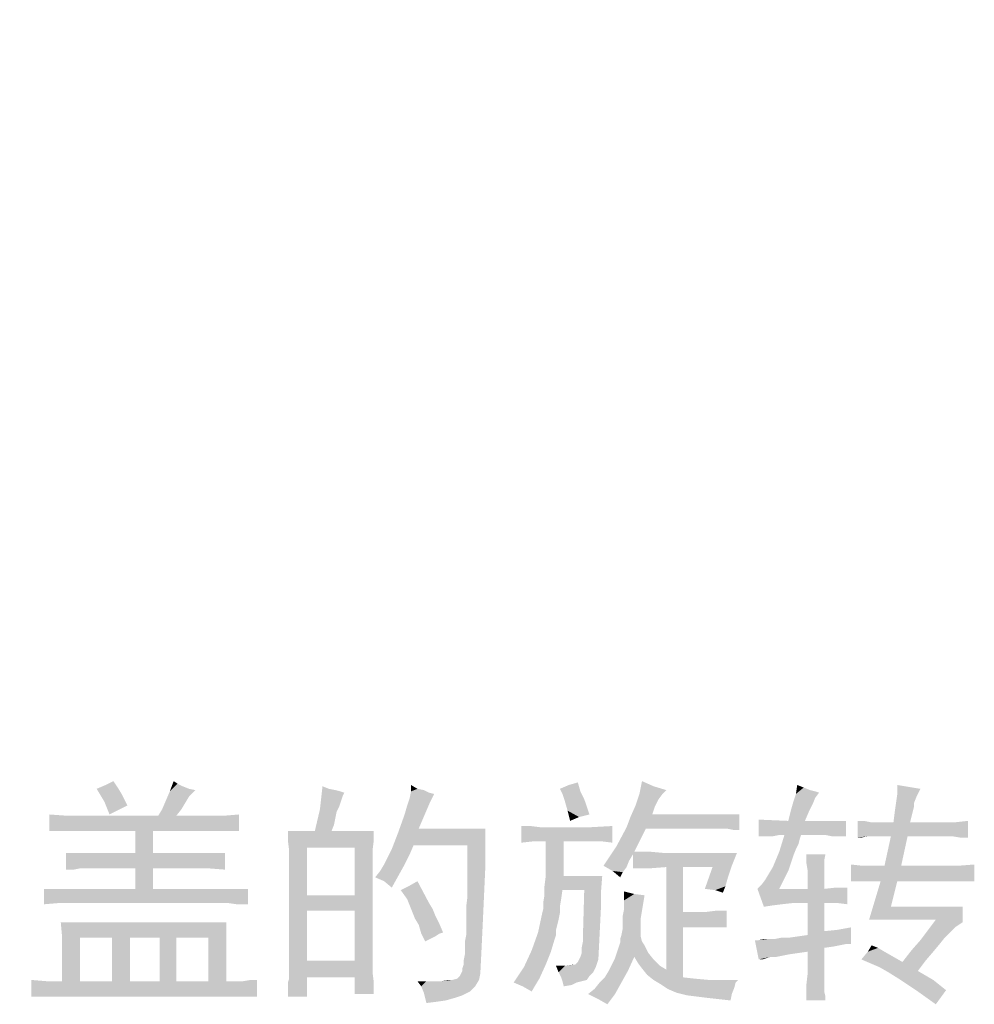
# Model space of a CAD drawing. Header units: millimetres. Extents: x 0 to 594, y 1 to 420.
# Tile 205 of 214: x 536 to 554, y 217 to 234. Entities that reach past the tile are written whole.
import ezdxf

# ---------------------------------------------------------------- set-up
doc = ezdxf.new("R2010")
doc.units = ezdxf.units.MM
doc.header["$LTSCALE"] = 32.67
doc.linetypes.add('DOT', pattern=[0.2, 0.1, -0.1])
for name, color, linetype in [('61765N-2-A-2_DXF_HATCHING', 7, 'CONTINUOUS'), ('61765N-2-A-2_DXF_TEXT', 7, 'CONTINUOUS'), ('DETAIL', 7, 'CONTINUOUS')]:
    doc.layers.add(name, color=color, linetype=linetype)

msp = doc.modelspace()

# ---------------------------------------------------------------- hatches: boundary and pattern name
at = {"layer": '61765N-2-A-2_DXF_HATCHING', "linetype": 'Continuous'}
h = msp.add_hatch(dxfattribs=at)
h.set_pattern_fill('XSEC0001', color=2, scale=2.5, angle=45, style=0, pattern_type=0)
h.set_pattern_definition([(45, (0, 0), (-1.767767, 1.767767), [])])
edge = h.paths.add_edge_path()
edge.add_line((478.7704, 289.7687), (478.7704, 228.2811))
edge.add_arc((480.0204, 291.2687), 63, 268.863104, 473.556464)
edge.add_line((454.8423, 349.0187), (457.5204, 349.0187))
edge.add_line((469.4103, 349.0187), (457.5204, 349.0187))
edge.add_arc((469.4103, 346.5187), 2.5, 16.69924, 90)
edge.add_line((477.7161, 327.5332), (471.8049, 347.237))
edge.add_arc((453.7704, 320.3495), 25, 0, 16.69924)
edge.add_line((478.7704, 293.7687), (478.7704, 320.3495))
edge.add_line((478.7704, 293.7687), (478.7704, 293.2687))
edge.add_arc((479.2704, 293.2687), 0.5, 180, 270)
edge.add_line((479.2704, 292.7687), (480.0204, 292.7687))
edge.add_arc((480.0204, 291.2687), 1.5, 270, 450)
edge.add_line((480.0204, 289.7687), (478.7704, 289.7687))

# ---------------------------------------------------------------- linework, layer by layer
at = {"layer": '61765N-2-A-2_DXF_TEXT', "color": 2, "linetype": 'Continuous'}
for points in [[(537.9292, 220.4815), (538.0677, 220.5507), (538.16, 220.4122)], [(539.2215, 220.5046), (539.0831, 220.3661), (539.1523, 220.5507)], [(547.7831, 220.4584), (547.5292, 220.3199), (547.5754, 220.5507)], [(538.16, 220.4122), (537.7677, 220.4122), (537.9292, 220.4815)], [(538.16, 220.4122), (537.9061, 220.1815), (537.7677, 220.4122)], [(538.16, 220.4122), (538.2292, 220.2969), (537.9061, 220.1815)], [(539.2215, 220.5046), (539.3138, 220.4584), (539.0831, 220.3661)], [(539.3138, 220.4584), (539.4292, 220.4122), (539.0831, 220.3661)], [(539.4292, 220.4122), (539.5446, 220.3892), (539.0831, 220.3661)], [(539.0831, 220.3661), (539.5446, 220.3892), (539.4292, 220.2738)], [(541.9446, 220.4122), (541.7831, 220.043), (541.8292, 220.4584)], [(541.9446, 220.4122), (542.06, 220.3892), (541.7831, 220.043)], [(542.06, 220.3892), (542.1523, 220.3661), (541.7831, 220.043)], [(543.5369, 220.4122), (543.4215, 220.3661), (543.4215, 220.4815)], [(543.5369, 220.4122), (543.6523, 220.3892), (543.4215, 220.3661)], [(543.4215, 220.3661), (543.6523, 220.3892), (543.7446, 220.343)], [(546.0984, 220.4122), (546.26, 220.4815), (546.4215, 220.5276)], [(546.0984, 220.4122), (546.4215, 220.5276), (546.4677, 220.3661)], [(546.4677, 220.3661), (546.1446, 220.3199), (546.0984, 220.4122)], [(547.7831, 220.4584), (548.0138, 220.3892), (547.5292, 220.3199)], [(547.5292, 220.3199), (548.0138, 220.3892), (547.9446, 220.3199)], [(550.4831, 220.4353), (550.3446, 220.3199), (550.3677, 220.4815)], [(550.4831, 220.4353), (550.5984, 220.3892), (550.3446, 220.3199)], [(550.5984, 220.3892), (550.6908, 220.3661), (550.3446, 220.3199)], [(552.5831, 220.4122), (552.1677, 220.3199), (552.1677, 220.4815)], [(552.1677, 220.3199), (552.5831, 220.4122), (552.5138, 220.2738)], [(538.2292, 220.2969), (538.2754, 220.2045), (537.9061, 220.1815)], [(537.9061, 220.1815), (538.2754, 220.2045), (538.3215, 220.1122)], [(539.36, 220.1584), (538.9446, 220.043), (539.0138, 220.2045)], [(539.4292, 220.2738), (539.0138, 220.2045), (539.0831, 220.3661)], [(539.0138, 220.2045), (539.4292, 220.2738), (539.36, 220.1584)], [(542.1523, 220.3661), (542.2215, 220.343), (541.7831, 220.043)], [(542.2215, 220.343), (542.1984, 220.2969), (541.7831, 220.043)], [(542.1984, 220.2969), (542.1754, 220.2276), (541.7831, 220.043)], [(542.1754, 220.2276), (542.1523, 220.1584), (541.7831, 220.043)], [(543.7677, 220.1815), (543.3523, 220.1122), (543.3984, 220.2507)], [(543.7446, 220.343), (543.3984, 220.2507), (543.4215, 220.3661)], [(543.7446, 220.343), (543.8369, 220.3199), (543.3984, 220.2507)], [(543.3984, 220.2507), (543.8369, 220.3199), (543.7677, 220.1815)], [(546.1446, 220.3199), (546.4677, 220.3661), (546.5369, 220.2276)], [(546.5369, 220.2276), (546.1908, 220.1815), (546.1446, 220.3199)], [(546.1908, 220.1815), (546.5369, 220.2276), (546.5831, 220.0892)], [(547.9446, 220.3199), (547.8754, 220.2276), (547.46, 220.1122)], [(547.9446, 220.3199), (547.46, 220.1122), (547.5292, 220.3199)], [(547.46, 220.1122), (547.8754, 220.2276), (547.8061, 220.0892)], [(550.6908, 220.2507), (550.2984, 220.1815), (550.3446, 220.3199)], [(550.2984, 220.1815), (550.6908, 220.2507), (550.6446, 220.1353)], [(550.6908, 220.3661), (550.76, 220.343), (550.3446, 220.3199)], [(550.3446, 220.3199), (550.76, 220.343), (550.6908, 220.2507)], [(552.5138, 220.2738), (552.1446, 220.1584), (552.1677, 220.3199)], [(552.1446, 220.1584), (552.5138, 220.2738), (552.4677, 220.1584)], [(538.3215, 220.1122), (537.9984, 219.9507), (537.9061, 220.1815)], [(539.2908, 220.043), (538.8754, 219.9276), (538.9446, 220.043)], [(538.8754, 219.9276), (539.2908, 220.043), (539.1984, 219.9276)], [(538.9446, 220.043), (539.36, 220.1584), (539.2908, 220.043)], [(542.0831, 219.9969), (541.6908, 219.6507), (541.7831, 220.043)], [(542.1523, 220.1584), (542.1292, 220.0892), (541.7831, 220.043)], [(541.7831, 220.043), (542.1292, 220.0892), (542.0831, 219.9969)], [(543.6984, 220.0199), (543.3061, 219.9507), (543.3523, 220.1122)], [(543.3061, 219.9507), (543.6984, 220.0199), (543.56, 219.6969)], [(543.3523, 220.1122), (543.7677, 220.1815), (543.6984, 220.0199)], [(546.5831, 220.0892), (546.2369, 220.0199), (546.1908, 220.1815)], [(546.2369, 220.0199), (546.5831, 220.0892), (546.6292, 219.9507)], [(546.2369, 220.0199), (546.6292, 219.9507), (546.4446, 219.9046)], [(546.4446, 219.9046), (546.2831, 219.8353), (546.2369, 220.0199)], [(547.8061, 220.0892), (547.3677, 219.9046), (547.46, 220.1122)], [(547.8061, 220.0892), (547.76, 219.9507), (547.3677, 219.9046)], [(550.5754, 219.9969), (550.2061, 219.8353), (550.2523, 220.0199)], [(550.6446, 220.1353), (550.2523, 220.0199), (550.2984, 220.1815)], [(550.2523, 220.0199), (550.6446, 220.1353), (550.5754, 219.9969)], [(552.4677, 220.1584), (552.4677, 220.0892), (552.1215, 219.9969)], [(552.4677, 220.1584), (552.1215, 219.9969), (552.1446, 220.1584)], [(552.1215, 219.9969), (552.4677, 220.0892), (552.4446, 219.9969)], [(537.2369, 219.9276), (536.9138, 219.6507), (536.9138, 219.9507)], [(536.9138, 219.6507), (540.0523, 219.9276), (540.3292, 219.9507)], [(537.0754, 219.6507), (536.9138, 219.6507), (540.3292, 219.9507)], [(539.7754, 219.9276), (540.0523, 219.9276), (536.9138, 219.6507)], [(539.1984, 219.9276), (539.7754, 219.9276), (536.9138, 219.6507)], [(538.8754, 219.9276), (539.1984, 219.9276), (536.9138, 219.6507)], [(537.6061, 219.9276), (538.8754, 219.9276), (536.9138, 219.6507)], [(537.2369, 219.9276), (537.6061, 219.9276), (536.9138, 219.6507)], [(537.26, 219.6507), (537.0754, 219.6507), (540.3292, 219.9507)], [(537.4446, 219.6507), (537.26, 219.6507), (540.3292, 219.9507)], [(537.6292, 219.6507), (537.4446, 219.6507), (540.3292, 219.9507)], [(538.46, 219.6507), (537.6292, 219.6507), (540.3292, 219.9507)], [(538.7831, 219.6507), (538.46, 219.6507), (540.3292, 219.9507)], [(539.7754, 219.6507), (538.7831, 219.6507), (540.3292, 219.9507)], [(540.0523, 219.6507), (539.7754, 219.6507), (540.3292, 219.9507)], [(540.0523, 219.6507), (540.3292, 219.9507), (540.3292, 219.6507)], [(542.0831, 219.9969), (542.06, 219.8815), (541.6908, 219.6507)], [(542.06, 219.8815), (542.0369, 219.7661), (541.6908, 219.6507)], [(543.56, 219.6969), (543.1908, 219.6276), (543.3061, 219.9507)], [(547.2984, 219.7199), (547.3677, 219.9046), (549.3292, 219.9507)], [(547.6446, 219.6969), (547.2984, 219.7199), (549.3292, 219.9507)], [(549.0984, 219.9507), (549.3292, 219.9507), (547.3677, 219.9046)], [(548.8446, 219.9507), (549.0984, 219.9507), (547.3677, 219.9046)], [(547.76, 219.9507), (548.8446, 219.9507), (547.3677, 219.9046)], [(548.8446, 219.6969), (547.6446, 219.6969), (549.3292, 219.9507)], [(548.9831, 219.6969), (548.8446, 219.6969), (549.3292, 219.9507)], [(549.0984, 219.6969), (548.9831, 219.6969), (549.3292, 219.9507)], [(549.2138, 219.6738), (549.0984, 219.6969), (549.3292, 219.9507)], [(549.2138, 219.6738), (549.3292, 219.9507), (549.3292, 219.6738)], [(550.2061, 219.8353), (549.6754, 219.5584), (549.6754, 219.8584)], [(550.2061, 219.8353), (550.5754, 219.9969), (550.5061, 219.8353)], [(552.4446, 219.9969), (552.4215, 219.9046), (552.0984, 219.8122)], [(552.4446, 219.9969), (552.0984, 219.8122), (552.1215, 219.9969)], [(552.0984, 219.8122), (552.4215, 219.9046), (552.3984, 219.8122)], [(541.6908, 219.6507), (542.0369, 219.7661), (541.9908, 219.6507)], [(543.56, 219.6969), (544.76, 219.6969), (543.1908, 219.6276)], [(543.4677, 219.3969), (543.1908, 219.6276), (544.76, 219.6969)], [(544.4369, 219.3969), (543.4677, 219.3969), (544.76, 219.6969)], [(544.4369, 219.3969), (544.76, 219.6969), (544.76, 219.3738)], [(545.5677, 219.743), (545.7523, 219.7199), (545.4061, 219.443)], [(545.5677, 219.743), (545.4061, 219.443), (545.4061, 219.743)], [(546.6292, 219.7199), (545.6138, 219.4661), (545.4061, 219.443)], [(546.1677, 219.7199), (546.6292, 219.7199), (545.4061, 219.443)], [(545.96, 219.7199), (546.1677, 219.7199), (545.4061, 219.443)], [(545.7523, 219.7199), (545.96, 219.7199), (545.4061, 219.443)], [(545.6138, 219.4661), (546.6292, 219.7199), (547.0446, 219.743)], [(545.8446, 219.4661), (545.6138, 219.4661), (547.0446, 219.743)], [(546.1677, 219.4661), (545.8446, 219.4661), (547.0446, 219.743)], [(546.4215, 219.4661), (546.1677, 219.4661), (547.0446, 219.743)], [(546.6523, 219.4661), (546.4215, 219.4661), (547.0446, 219.743)], [(546.86, 219.4661), (546.6523, 219.4661), (547.0446, 219.743)], [(546.86, 219.4661), (547.0446, 219.743), (547.0446, 219.443)], [(547.6446, 219.6969), (547.1138, 219.3738), (547.2984, 219.7199)], [(547.6446, 219.6969), (547.5292, 219.4661), (547.1138, 219.3738)], [(551.2446, 219.8353), (550.0446, 219.5815), (549.6754, 219.5584)], [(550.5061, 219.8353), (551.2446, 219.8353), (549.6754, 219.5584)], [(550.2061, 219.8353), (550.5061, 219.8353), (549.6754, 219.5584)], [(550.1369, 219.5815), (550.0446, 219.5815), (551.2446, 219.8353)], [(550.4369, 219.5815), (550.1369, 219.5815), (551.2446, 219.8353)], [(550.7831, 219.5815), (550.4369, 219.5815), (551.2446, 219.8353)], [(550.8754, 219.5815), (550.7831, 219.5815), (551.2446, 219.8353)], [(550.9908, 219.5584), (550.8754, 219.5815), (551.2446, 219.8353)], [(551.1061, 219.5584), (550.9908, 219.5584), (551.2446, 219.8353)], [(551.1061, 219.5584), (551.2446, 219.8353), (551.2446, 219.5584)], [(551.5677, 219.8353), (551.6831, 219.8122), (551.4523, 219.5353)], [(551.5677, 219.8353), (551.4523, 219.5353), (551.4523, 219.8353)], [(553.2292, 219.8122), (551.6369, 219.5584), (551.4523, 219.5353)], [(552.9984, 219.8122), (553.2292, 219.8122), (551.4523, 219.5353)], [(552.3984, 219.8122), (552.9984, 219.8122), (551.4523, 219.5353)], [(552.0984, 219.8122), (552.3984, 219.8122), (551.4523, 219.5353)], [(551.8446, 219.8122), (552.0984, 219.8122), (551.4523, 219.5353)], [(551.7754, 219.8122), (551.8446, 219.8122), (551.4523, 219.5353)], [(551.6831, 219.8122), (551.7754, 219.8122), (551.4523, 219.5353)], [(551.6369, 219.5584), (553.2292, 219.8122), (553.4369, 219.8353)], [(551.7523, 219.5584), (551.6369, 219.5584), (553.4369, 219.8353)], [(551.9138, 219.5584), (551.7523, 219.5584), (553.4369, 219.8353)], [(552.0523, 219.5584), (551.9138, 219.5584), (553.4369, 219.8353)], [(552.3523, 219.5584), (552.0523, 219.5584), (553.4369, 219.8353)], [(552.9523, 219.5584), (552.3523, 219.5584), (553.4369, 219.8353)], [(553.0446, 219.5584), (552.9523, 219.5584), (553.4369, 219.8353)], [(553.16, 219.5584), (553.0446, 219.5584), (553.4369, 219.8353)], [(553.2984, 219.5353), (553.16, 219.5584), (553.4369, 219.8353)], [(553.2984, 219.5353), (553.4369, 219.8353), (553.4369, 219.5353)], [(538.7831, 219.6507), (538.46, 219.2584), (538.46, 219.6507)], [(538.46, 219.2584), (538.7831, 219.6507), (538.7831, 219.2584)], [(541.9908, 219.6507), (542.7523, 219.6507), (541.2061, 219.4892)], [(541.6908, 219.6507), (541.9908, 219.6507), (541.2061, 219.4892)], [(541.6908, 219.6507), (541.2061, 219.4892), (541.2061, 219.6507)], [(541.2061, 219.4892), (542.7523, 219.6507), (542.7523, 219.4892)], [(541.2061, 219.4892), (542.7523, 219.4892), (541.5523, 219.3507)], [(541.5523, 219.3507), (541.2292, 219.3046), (541.2061, 219.4892)], [(542.4061, 219.3507), (541.5523, 219.3507), (542.7523, 219.4892)], [(542.4061, 219.3507), (542.7523, 219.4892), (542.7292, 219.3046)], [(543.4677, 219.3969), (543.0754, 219.3276), (543.1908, 219.6276)], [(549.8138, 219.5584), (549.6754, 219.5584), (550.0446, 219.5815)], [(549.8138, 219.5584), (550.0446, 219.5815), (549.9292, 219.5584)], [(550.4369, 219.5815), (550.4138, 219.5122), (550.0446, 219.2815)], [(550.4369, 219.5815), (550.0446, 219.2815), (550.1369, 219.5815)], [(550.4138, 219.5122), (550.3908, 219.4199), (550.0446, 219.2815)], [(551.4523, 219.5353), (551.6369, 219.5584), (551.5215, 219.5353)], [(552.3523, 219.5584), (551.9369, 219.0276), (552.0523, 219.5584)], [(551.9369, 219.0276), (552.3523, 219.5584), (552.2369, 219.0276)], [(541.2292, 219.1199), (541.2292, 219.3046), (541.5523, 219.3507)], [(541.2292, 218.8892), (541.2292, 219.1199), (541.5523, 219.3507)], [(541.2292, 218.8892), (541.5523, 219.3507), (541.5523, 218.4969)], [(542.7292, 219.3046), (542.4061, 218.4969), (542.4061, 219.3507)], [(543.3984, 219.2353), (543.0061, 219.1892), (543.0754, 219.3276)], [(543.0754, 219.3276), (543.4677, 219.3969), (543.3984, 219.2353)], [(544.76, 219.3738), (544.4369, 219.143), (544.4369, 219.3969)], [(544.4369, 219.143), (544.76, 219.3738), (544.76, 219.0507)], [(546.1677, 219.4661), (545.8446, 219.2353), (545.8446, 219.4661)], [(545.8446, 219.0276), (545.8446, 219.2353), (546.1677, 219.4661)], [(545.8446, 218.843), (545.8446, 219.0276), (546.1677, 219.4661)], [(545.8446, 218.843), (546.1677, 219.4661), (546.1677, 218.843)], [(547.4369, 219.2815), (546.8831, 219.0276), (547.1138, 219.3738)], [(547.1138, 219.3738), (547.5292, 219.4661), (547.4369, 219.2815)], [(550.3908, 219.4199), (550.3446, 219.3276), (550.0446, 219.2815)], [(550.0446, 219.2815), (550.3446, 219.3276), (550.2984, 219.2122)], [(540.0754, 219.2584), (537.4677, 218.9815), (537.2138, 218.9584)], [(539.7754, 219.2584), (540.0754, 219.2584), (537.2138, 218.9584)], [(539.5215, 219.2584), (539.7754, 219.2584), (537.2138, 218.9584)], [(538.7831, 219.2584), (539.5215, 219.2584), (537.2138, 218.9584)], [(538.46, 219.2584), (538.7831, 219.2584), (537.2138, 218.9584)], [(537.6754, 219.2584), (538.46, 219.2584), (537.2138, 218.9584)], [(537.5831, 219.2584), (537.6754, 219.2584), (537.2138, 218.9584)], [(537.4677, 219.2584), (537.5831, 219.2584), (537.2138, 218.9584)], [(537.3523, 219.2584), (537.4677, 219.2584), (537.2138, 218.9584)], [(537.3523, 219.2584), (537.2138, 218.9584), (537.2138, 219.2584)], [(537.5831, 218.9815), (537.4677, 218.9815), (540.0754, 219.2584)], [(537.6984, 218.9815), (537.5831, 218.9815), (540.0754, 219.2584)], [(538.46, 218.9815), (537.6984, 218.9815), (540.0754, 219.2584)], [(538.7831, 218.9815), (538.46, 218.9815), (540.0754, 219.2584)], [(539.5215, 218.9815), (538.7831, 218.9815), (540.0754, 219.2584)], [(539.7754, 218.9815), (539.5215, 218.9815), (540.0754, 219.2584)], [(539.7754, 218.9815), (540.0754, 219.2584), (540.0754, 218.9584)], [(542.7292, 219.3046), (542.7292, 219.1199), (542.4061, 218.4969)], [(542.9369, 219.0507), (543.0061, 219.1892), (543.3984, 219.2353)], [(542.9369, 219.0507), (543.3984, 219.2353), (543.3061, 219.0507)], [(544.76, 219.0507), (544.4369, 218.9122), (544.4369, 219.143)], [(547.4369, 219.2815), (547.4138, 219.2353), (546.8831, 219.0276)], [(547.4138, 219.2353), (547.3446, 219.1199), (546.8831, 219.0276)], [(547.7138, 219.2815), (547.9677, 219.2584), (547.4138, 219.2353)], [(547.4369, 219.2815), (547.7138, 219.2815), (547.4138, 219.2353)], [(547.9677, 219.2584), (549.2831, 219.2584), (547.4138, 219.2353)], [(547.4138, 219.2353), (549.2831, 219.2584), (549.1908, 219.0276)], [(547.4138, 219.2353), (549.1908, 219.0276), (548.0138, 219.0046)], [(548.0138, 219.0046), (547.4138, 218.9815), (547.4138, 219.2353)], [(550.2984, 219.2122), (549.9292, 219.0046), (550.0446, 219.2815)], [(550.2984, 219.2122), (550.2523, 219.0738), (549.9292, 219.0046)], [(550.8754, 219.2353), (550.8523, 219.1199), (550.5292, 219.0969)], [(550.8754, 219.2353), (550.5292, 219.0969), (550.5292, 219.2353)], [(537.2138, 218.9584), (537.4677, 218.9815), (537.3523, 218.9584)], [(538.7831, 218.9815), (538.46, 218.6122), (538.46, 218.9815)], [(538.46, 218.6122), (538.7831, 218.9815), (538.7831, 218.6122)], [(542.7292, 219.1199), (542.7292, 218.9122), (542.4061, 218.4969)], [(543.3061, 219.0507), (542.8677, 218.9353), (542.9369, 219.0507)], [(542.8677, 218.9353), (543.3061, 219.0507), (543.1908, 218.843)], [(544.4369, 218.6815), (544.4369, 218.9122), (544.76, 219.0507)], [(544.4369, 218.6815), (544.76, 219.0507), (544.7369, 218.543)], [(546.8831, 219.0276), (547.3446, 219.1199), (547.2984, 219.0046)], [(547.2984, 219.0046), (547.0446, 218.9353), (546.8831, 219.0276)], [(547.0446, 218.9353), (547.2984, 219.0046), (547.2292, 218.9122)], [(547.4138, 218.9815), (548.0138, 219.0046), (547.7138, 218.9815)], [(548.3138, 219.0046), (548.0138, 219.0046), (549.1908, 219.0276)], [(548.3138, 219.0046), (548.3138, 218.1969), (548.0138, 217.1584)], [(548.3138, 219.0046), (548.0138, 217.1584), (548.0138, 219.0046)], [(548.8446, 219.0046), (548.3138, 219.0046), (549.1908, 219.0276)], [(549.1215, 218.8199), (548.7061, 218.6122), (548.8446, 219.0046)], [(548.8446, 219.0046), (549.1908, 219.0276), (549.1215, 218.8199)], [(550.2061, 218.9353), (549.86, 218.8892), (549.9292, 219.0046)], [(549.9292, 219.0046), (550.2523, 219.0738), (550.2061, 218.9353)], [(550.5292, 219.0969), (550.8523, 219.1199), (550.8523, 218.9815)], [(550.8523, 218.9815), (550.5523, 218.9584), (550.5292, 219.0969)], [(550.5523, 218.9584), (550.8523, 218.9815), (550.8523, 218.8199)], [(550.8523, 218.8199), (550.5523, 218.7969), (550.5523, 218.9584)], [(551.5446, 219.0276), (551.3369, 218.7507), (551.3369, 219.0507)], [(551.3369, 218.7507), (553.2523, 219.0276), (553.5523, 219.0507)], [(551.5677, 218.7507), (551.3369, 218.7507), (553.5523, 219.0507)], [(552.9523, 219.0276), (553.2523, 219.0276), (551.3369, 218.7507)], [(552.2369, 219.0276), (552.9523, 219.0276), (551.3369, 218.7507)], [(551.9369, 219.0276), (552.2369, 219.0276), (551.3369, 218.7507)], [(551.7523, 219.0276), (551.9369, 219.0276), (551.3369, 218.7507)], [(551.5446, 219.0276), (551.7523, 219.0276), (551.3369, 218.7507)], [(551.7754, 218.7507), (551.5677, 218.7507), (553.5523, 219.0507)], [(551.8677, 218.7507), (551.7754, 218.7507), (553.5523, 219.0507)], [(552.1677, 218.7507), (551.8677, 218.7507), (553.5523, 219.0507)], [(552.9292, 218.7507), (552.1677, 218.7507), (553.5523, 219.0507)], [(552.9292, 218.7507), (553.5523, 219.0507), (553.5523, 218.7507)], [(541.5523, 218.4969), (541.2292, 217.343), (541.2292, 218.8892)], [(542.4061, 218.2199), (542.4061, 218.4969), (542.7292, 218.9122)], [(542.4061, 218.2199), (542.7292, 218.9122), (542.7292, 217.4122)], [(543.1908, 218.843), (542.7754, 218.8199), (542.8677, 218.9353)], [(542.9369, 218.7507), (542.7754, 218.8199), (543.1908, 218.843)], [(542.9369, 218.7507), (543.1908, 218.843), (543.0754, 218.6353)], [(546.1677, 218.843), (546.86, 218.843), (545.8215, 218.6584)], [(546.1677, 218.843), (545.8215, 218.6584), (545.8446, 218.843)], [(546.1446, 218.5892), (545.8215, 218.6584), (546.86, 218.843)], [(546.5369, 218.5892), (546.1446, 218.5892), (546.86, 218.843)], [(546.5369, 218.5892), (546.86, 218.843), (546.8369, 218.543)], [(547.2292, 218.9122), (547.1831, 218.8199), (547.0446, 218.9353)], [(549.1215, 218.8199), (549.0754, 218.6584), (548.7061, 218.6122)], [(549.6523, 218.6122), (549.7215, 218.6815), (550.1369, 218.7969)], [(549.6523, 218.6122), (550.1369, 218.7969), (550.0446, 218.6122)], [(549.7215, 218.6815), (549.7908, 218.7738), (550.1369, 218.7969)], [(550.1369, 218.7969), (549.7908, 218.7738), (549.86, 218.8892)], [(549.86, 218.8892), (550.2061, 218.9353), (550.1369, 218.7969)], [(550.5523, 218.6122), (550.5523, 218.7969), (550.8523, 218.8199)], [(550.5523, 218.6122), (550.8523, 218.8199), (550.8523, 218.6122)], [(540.0754, 218.6122), (537.0984, 218.3584), (536.8215, 218.3353)], [(539.9138, 218.6122), (540.0754, 218.6122), (536.8215, 218.3353)], [(539.7523, 218.6122), (539.9138, 218.6122), (536.8215, 218.3353)], [(538.7831, 218.6122), (539.7523, 218.6122), (536.8215, 218.3353)], [(538.46, 218.6122), (538.7831, 218.6122), (536.8215, 218.3353)], [(537.3754, 218.6122), (538.46, 218.6122), (536.8215, 218.3353)], [(537.2138, 218.6122), (537.3754, 218.6122), (536.8215, 218.3353)], [(537.0754, 218.6122), (537.2138, 218.6122), (536.8215, 218.3353)], [(536.9369, 218.6122), (537.0754, 218.6122), (536.8215, 218.3353)], [(536.9369, 218.6122), (536.8215, 218.3353), (536.8215, 218.6122)], [(540.2831, 218.6122), (540.4908, 218.6122), (537.0984, 218.3584)], [(540.0754, 218.6122), (540.2831, 218.6122), (537.0984, 218.3584)], [(537.3754, 218.3584), (537.0984, 218.3584), (540.4908, 218.6122)], [(539.9138, 218.3584), (537.3754, 218.3584), (540.4908, 218.6122)], [(540.0061, 218.3584), (539.9138, 218.3584), (540.4908, 218.6122)], [(540.1215, 218.3584), (540.0061, 218.3584), (540.4908, 218.6122)], [(540.2831, 218.3353), (540.1215, 218.3584), (540.4908, 218.6122)], [(540.2831, 218.3353), (540.4908, 218.6122), (540.4908, 218.3353)], [(543.3523, 218.4276), (543.2369, 218.5892), (543.3754, 218.6584)], [(543.3523, 218.4276), (543.3754, 218.6584), (543.5369, 218.7507)], [(543.3523, 218.4276), (543.5369, 218.7507), (543.7446, 218.3584)], [(544.7369, 218.543), (544.4369, 218.4738), (544.4369, 218.6815)], [(546.1446, 218.5892), (545.8215, 218.4969), (545.8215, 218.6584)], [(548.8908, 218.5892), (548.7061, 218.6122), (549.0754, 218.6584)], [(548.8908, 218.5892), (549.0754, 218.6584), (549.0292, 218.543)], [(550.0446, 218.6122), (549.7677, 218.2892), (549.6523, 218.6122)], [(550.8523, 218.6122), (549.9061, 218.3122), (549.7677, 218.2892)], [(550.5523, 218.6122), (550.8523, 218.6122), (549.7677, 218.2892)], [(550.0446, 218.6122), (550.5523, 218.6122), (549.7677, 218.2892)], [(550.8523, 218.6122), (550.0908, 218.3353), (549.9061, 218.3122)], [(550.8523, 218.6122), (550.2984, 218.3584), (550.0908, 218.3353)], [(550.2984, 218.3584), (550.8523, 218.6122), (551.2677, 218.6353)], [(550.5523, 218.3584), (550.2984, 218.3584), (551.2677, 218.6353)], [(550.8523, 218.3584), (550.5523, 218.3584), (551.2677, 218.6353)], [(551.2677, 218.6353), (550.8523, 218.6122), (551.06, 218.6353)], [(551.0831, 218.3584), (550.8523, 218.3584), (551.2677, 218.6353)], [(551.0831, 218.3584), (551.2677, 218.6353), (551.2677, 218.3353)], [(552.1677, 218.7507), (552.0523, 218.2892), (551.66, 218.0584)], [(552.1677, 218.7507), (551.66, 218.0584), (551.8677, 218.7507)], [(541.5523, 218.4969), (541.5523, 218.2199), (541.2292, 217.343)], [(542.4061, 218.2199), (541.5523, 218.2199), (542.4061, 218.4969)], [(541.5523, 218.4969), (542.4061, 218.4969), (541.5523, 218.2199)], [(543.7446, 218.3584), (543.4446, 218.1969), (543.3523, 218.4276)], [(544.4138, 218.2892), (544.4369, 218.4738), (544.7369, 218.543)], [(544.4138, 218.1046), (544.4138, 218.2892), (544.7369, 218.543)], [(544.4138, 218.1046), (544.7369, 218.543), (544.7138, 218.0353)], [(546.1215, 218.4276), (545.7984, 218.3584), (545.8215, 218.4969)], [(545.7984, 218.3584), (546.1215, 218.4276), (546.0984, 218.2892)], [(545.8215, 218.4969), (546.1446, 218.5892), (546.1215, 218.4276)], [(546.8369, 218.543), (546.5138, 217.7815), (546.5369, 218.5892)], [(546.8369, 218.543), (546.8369, 218.2661), (546.5138, 217.7815)], [(547.4369, 218.5199), (547.2523, 218.4046), (547.2523, 218.5661)], [(547.4369, 218.5199), (547.6215, 218.4969), (547.2523, 218.4046)], [(547.2523, 218.4046), (547.6215, 218.4969), (547.5984, 218.3584)], [(543.7446, 218.3584), (543.8138, 218.243), (543.4446, 218.1969)], [(546.0984, 218.2892), (545.7984, 218.243), (545.7984, 218.3584)], [(545.7984, 218.243), (546.0984, 218.2892), (546.0984, 218.1738)], [(546.4677, 217.3892), (546.4908, 217.4584), (546.8369, 218.2661)], [(546.4677, 217.3892), (546.8369, 218.2661), (546.7908, 217.343)], [(546.4908, 217.5507), (546.5138, 217.6661), (546.8369, 218.2661)], [(546.4908, 217.4584), (546.4908, 217.5507), (546.8369, 218.2661)], [(546.5138, 217.6661), (546.5138, 217.7815), (546.8369, 218.2661)], [(547.5984, 218.3584), (547.2523, 218.243), (547.2523, 218.4046)], [(547.2523, 218.243), (547.5984, 218.3584), (547.5754, 218.2199)], [(550.8523, 218.3584), (550.8523, 217.8507), (550.5523, 217.7815)], [(550.8523, 218.3584), (550.5523, 217.7815), (550.5523, 218.3584)], [(552.0523, 218.2892), (553.3446, 218.2892), (551.66, 218.0584)], [(552.86, 218.0584), (551.66, 218.0584), (553.3446, 218.2892)], [(552.86, 218.0584), (553.3446, 218.2892), (553.3446, 218.0122)], [(541.2292, 217.343), (541.5523, 218.2199), (541.5523, 217.3199)], [(542.7292, 217.4122), (542.4061, 217.3199), (542.4061, 218.2199)], [(543.4446, 218.1969), (543.8138, 218.243), (543.86, 218.1276)], [(543.86, 218.1276), (543.4908, 218.0815), (543.4446, 218.1969)], [(543.4908, 218.0815), (543.86, 218.1276), (543.9292, 217.9892)], [(543.9292, 217.9892), (543.56, 217.9661), (543.4908, 218.0815)], [(544.7138, 218.0353), (544.4138, 217.943), (544.4138, 218.1046)], [(546.0754, 218.0584), (545.7061, 217.8276), (545.7754, 218.1507)], [(546.0984, 218.1738), (545.7754, 218.1507), (545.7984, 218.243)], [(545.7754, 218.1507), (546.0984, 218.1738), (546.0754, 218.0584)], [(547.5754, 218.2199), (547.2292, 218.1276), (547.2523, 218.243)], [(547.2292, 218.1276), (547.5754, 218.2199), (547.5523, 218.0815)], [(547.5523, 218.0815), (547.2292, 217.9892), (547.2292, 218.1276)], [(547.2292, 217.9892), (547.5523, 218.0815), (547.5523, 217.9661)], [(548.3138, 218.1969), (548.3138, 217.9199), (548.0138, 217.1584)], [(548.3138, 217.9199), (548.7292, 218.1969), (549.0984, 218.2199)], [(548.5446, 217.9199), (548.3138, 217.9199), (549.0984, 218.2199)], [(548.5215, 218.1969), (548.7292, 218.1969), (548.3138, 217.9199)], [(548.3138, 218.1969), (548.5215, 218.1969), (548.3138, 217.9199)], [(548.7523, 217.9199), (548.5446, 217.9199), (549.0984, 218.2199)], [(549.0984, 218.2199), (548.7292, 218.1969), (548.9138, 218.2199)], [(548.9369, 217.9199), (548.7523, 217.9199), (549.0984, 218.2199)], [(548.9369, 217.9199), (549.0984, 218.2199), (549.0984, 217.9199)], [(540.0984, 218.0122), (537.1446, 217.7584), (537.1215, 218.0122)], [(537.4677, 217.7353), (537.1446, 217.7584), (540.0984, 218.0122)], [(538.0446, 217.7353), (537.4677, 217.7353), (540.0984, 218.0122)], [(538.3677, 217.7353), (538.0446, 217.7353), (540.0984, 218.0122)], [(538.8984, 217.7353), (538.3677, 217.7353), (540.0984, 218.0122)], [(539.1984, 217.7353), (538.8984, 217.7353), (540.0984, 218.0122)], [(539.7754, 217.7353), (539.1984, 217.7353), (540.0984, 218.0122)], [(539.7754, 217.7353), (540.0984, 218.0122), (540.0984, 217.7353)], [(543.56, 217.9661), (543.9292, 217.9892), (543.9984, 217.8276)], [(543.9984, 217.8276), (543.6061, 217.8046), (543.56, 217.9661)], [(544.3908, 217.6661), (544.4138, 217.7815), (544.7138, 218.0353)], [(544.3908, 217.6661), (544.7138, 218.0353), (544.6908, 217.5507)], [(544.4138, 217.7815), (544.4138, 217.943), (544.7138, 218.0353)], [(546.0754, 218.0584), (546.0523, 217.9661), (545.7061, 217.8276)], [(546.0523, 217.9661), (546.0292, 217.8738), (545.7061, 217.8276)], [(547.5523, 217.8738), (547.2061, 217.7815), (547.2292, 217.8969)], [(547.5523, 217.9661), (547.2292, 217.8969), (547.2292, 217.9892)], [(547.2292, 217.8969), (547.5523, 217.9661), (547.5523, 217.8738)], [(548.0138, 217.1584), (548.3138, 217.9199), (548.3138, 217.0199)], [(551.2446, 217.6199), (551.0831, 217.8738), (551.3369, 217.9199)], [(551.2446, 217.6199), (551.3369, 217.9199), (551.3369, 217.6199)], [(553.3446, 218.0122), (552.7215, 217.8738), (552.86, 218.0584)], [(553.3446, 218.0122), (553.2754, 217.9661), (552.7215, 217.8738)], [(553.2754, 217.9661), (553.2061, 217.9199), (552.7215, 217.8738)], [(552.7215, 217.8738), (553.2061, 217.9199), (553.1138, 217.8276)], [(537.4677, 217.7353), (537.1446, 217.4815), (537.1446, 217.7584)], [(537.1446, 216.9507), (537.1446, 217.4815), (537.4677, 217.7353)], [(537.1446, 216.9507), (537.4677, 217.7353), (537.4677, 216.9507)], [(538.3677, 217.7353), (538.0446, 216.9507), (538.0446, 217.7353)], [(538.0446, 216.9507), (538.3677, 217.7353), (538.3677, 216.9507)], [(539.1984, 217.7353), (538.8984, 216.9507), (538.8984, 217.7353)], [(538.8984, 216.9507), (539.1984, 217.7353), (539.1984, 216.9507)], [(540.0984, 217.7353), (540.0984, 217.4815), (539.7754, 216.9507)], [(540.0984, 217.7353), (539.7754, 216.9507), (539.7754, 217.7353)], [(543.6061, 217.8046), (543.9984, 217.8276), (543.9292, 217.8046)], [(543.9292, 217.8046), (543.6754, 217.6661), (543.6061, 217.8046)], [(543.9292, 217.8046), (543.86, 217.7584), (543.6754, 217.6661)], [(543.86, 217.7584), (543.7677, 217.7122), (543.6754, 217.6661)], [(546.0292, 217.7815), (545.5908, 217.5046), (545.7061, 217.8276)], [(546.0292, 217.7815), (546.0061, 217.7122), (545.5908, 217.5046)], [(545.7061, 217.8276), (546.0292, 217.8738), (546.0292, 217.7815)], [(547.5523, 217.7584), (547.1831, 217.7122), (547.2061, 217.7815)], [(547.1831, 217.7122), (547.5523, 217.7584), (547.5754, 217.6661)], [(547.2061, 217.7815), (547.5523, 217.8738), (547.5523, 217.7584)], [(550.2292, 217.7353), (549.9754, 217.7122), (550.0908, 217.7353)], [(551.2446, 217.6199), (549.9754, 217.7122), (550.2292, 217.7353)], [(550.2292, 217.7353), (550.3908, 217.7584), (550.5523, 217.7815)], [(551.2446, 217.6199), (550.2292, 217.7353), (550.5523, 217.7815)], [(550.5523, 217.7815), (550.8523, 217.8507), (551.0831, 217.8738)], [(551.2446, 217.6199), (550.5523, 217.7815), (551.0831, 217.8738)], [(553.1138, 217.8276), (552.5831, 217.6892), (552.7215, 217.8738)], [(553.1138, 217.8276), (553.0215, 217.7353), (552.5831, 217.6892)], [(552.5831, 217.6892), (553.0215, 217.7353), (552.9292, 217.6199)], [(544.3215, 217.0892), (544.3446, 217.1353), (544.6908, 217.5507)], [(544.3215, 217.0892), (544.6908, 217.5507), (544.6677, 217.0892)], [(544.3446, 217.1815), (544.3677, 217.2507), (544.6908, 217.5507)], [(544.3446, 217.1353), (544.3446, 217.1815), (544.6908, 217.5507)], [(544.3677, 217.3199), (544.3908, 217.4353), (544.6908, 217.5507)], [(544.3677, 217.2507), (544.3677, 217.3199), (544.6908, 217.5507)], [(544.6908, 217.5507), (544.3908, 217.5276), (544.3908, 217.6661)], [(544.3908, 217.4353), (544.3908, 217.5276), (544.6908, 217.5507)], [(545.5908, 217.5046), (546.0061, 217.7122), (545.9369, 217.4815)], [(547.6215, 217.5969), (547.0908, 217.3661), (547.1831, 217.643)], [(547.6215, 217.5969), (547.6908, 217.4584), (547.0908, 217.3661)], [(547.5754, 217.6661), (547.1831, 217.643), (547.1831, 217.7122)], [(547.1831, 217.643), (547.5754, 217.6661), (547.6215, 217.5969)], [(549.6754, 217.6892), (549.6754, 217.343), (549.6061, 217.6892)], [(549.86, 217.7122), (549.9754, 217.7122), (549.6754, 217.6892)], [(549.86, 217.7122), (549.6754, 217.6892), (549.7677, 217.7122)], [(551.2446, 217.6199), (549.6754, 217.6892), (549.9754, 217.7122)], [(549.6754, 217.6892), (551.2446, 217.6199), (549.8831, 217.3892)], [(549.6754, 217.6892), (549.8831, 217.3892), (549.6754, 217.343)], [(551.2446, 217.6199), (550.8523, 217.5507), (549.8831, 217.3892)], [(550.8523, 217.5507), (550.5523, 217.4815), (549.8831, 217.3892)], [(550.5523, 217.4815), (550.8523, 217.5507), (550.8523, 217.3892)], [(551.2446, 217.6199), (551.1292, 217.5969), (550.8523, 217.5507)], [(551.1292, 217.5969), (551.0138, 217.5738), (550.8523, 217.5507)], [(551.8215, 217.5507), (551.6369, 217.4815), (551.7061, 217.5969)], [(551.6369, 217.4815), (551.8215, 217.5507), (551.9369, 217.4815)], [(552.9292, 217.6199), (552.4215, 217.5046), (552.5831, 217.6892)], [(552.4215, 217.5046), (552.9292, 217.6199), (552.8138, 217.4815)], [(539.7754, 216.9507), (540.0984, 217.4815), (540.0984, 216.9507)], [(542.4061, 217.3199), (542.7292, 217.4122), (542.7292, 217.2738)], [(545.9369, 217.4815), (545.4523, 217.2045), (545.5908, 217.5046)], [(545.9369, 217.4815), (545.8446, 217.2507), (545.4523, 217.2045)], [(546.7908, 217.343), (546.4446, 217.343), (546.4677, 217.3892)], [(546.9754, 217.1353), (547.0908, 217.3661), (547.4369, 217.3892)], [(546.9754, 217.1353), (547.4369, 217.3892), (547.3215, 217.1353)], [(547.6908, 217.4584), (547.4369, 217.3892), (547.0908, 217.3661)], [(547.4369, 217.3892), (547.6908, 217.4584), (547.7831, 217.343)], [(547.7831, 217.343), (547.5061, 217.2738), (547.4369, 217.3892)], [(549.8831, 217.3892), (549.8138, 217.3661), (549.6754, 217.343)], [(549.6754, 217.343), (549.8138, 217.3661), (549.7446, 217.343)], [(550.5523, 217.4815), (550.3908, 217.4584), (549.8831, 217.3892)], [(550.3908, 217.4584), (550.2292, 217.4353), (549.8831, 217.3892)], [(550.2292, 217.4353), (550.1138, 217.4122), (549.8831, 217.3892)], [(549.8831, 217.3892), (550.1138, 217.4122), (549.9984, 217.3892)], [(550.8523, 217.3892), (550.5523, 217.2738), (550.5523, 217.4815)], [(550.5523, 217.2738), (550.8523, 217.3892), (550.8523, 217.2507)], [(551.9369, 217.4815), (552.0984, 217.3892), (551.5215, 217.343)], [(551.9369, 217.4815), (551.5215, 217.343), (551.6369, 217.4815)], [(551.5215, 217.343), (552.0984, 217.3892), (552.26, 217.2969)], [(552.8138, 217.4815), (552.26, 217.2969), (552.4215, 217.5046)], [(552.8138, 217.4815), (552.6754, 217.3199), (552.26, 217.2969)], [(541.5523, 217.3199), (541.2292, 217.2969), (541.2292, 217.343)], [(541.5523, 217.3199), (542.4061, 217.3199), (541.2292, 217.2969)], [(542.7292, 217.2738), (541.2292, 217.2969), (542.4061, 217.3199)], [(542.7292, 217.2738), (541.2292, 217.2507), (541.2292, 217.2969)], [(541.2292, 217.1815), (541.2292, 217.2507), (542.7292, 217.2738)], [(541.2292, 217.1815), (542.7292, 217.2738), (542.7292, 217.1122)], [(542.7292, 217.1122), (541.2292, 217.0892), (541.2292, 217.1815)], [(545.7292, 216.9969), (545.2677, 216.9276), (545.4523, 217.2045)], [(545.4523, 217.2045), (545.8446, 217.2507), (545.7292, 216.9969)], [(546.1908, 217.2276), (546.0754, 217.1122), (546.0292, 217.2276)], [(546.1908, 217.2276), (546.7446, 217.2045), (546.0754, 217.1122)], [(546.0754, 217.1122), (546.7446, 217.2045), (546.6984, 217.1122)], [(546.3754, 217.2507), (546.1908, 217.2276), (546.3523, 217.2507)], [(546.7446, 217.2045), (546.1908, 217.2276), (546.3754, 217.2507)], [(546.3754, 217.2507), (546.4215, 217.2969), (546.7908, 217.343)], [(546.3754, 217.2507), (546.7908, 217.343), (546.7446, 217.2045)], [(546.7908, 217.343), (546.4215, 217.2969), (546.4446, 217.343)], [(547.5061, 217.2738), (547.7831, 217.343), (547.8984, 217.2276)], [(547.8984, 217.2276), (547.5754, 217.1815), (547.5061, 217.2738)], [(547.5754, 217.1815), (547.8984, 217.2276), (548.0138, 217.1584)], [(548.0138, 217.1584), (547.6677, 217.0661), (547.5754, 217.1815)], [(550.8523, 217.2507), (550.5523, 217.0661), (550.5523, 217.2738)], [(550.8523, 217.2507), (550.8523, 217.0892), (550.5523, 217.0661)], [(552.26, 217.2969), (551.6831, 217.2738), (551.5215, 217.343)], [(551.8446, 217.2046), (551.6831, 217.2738), (552.26, 217.2969)], [(551.8446, 217.2046), (552.26, 217.2969), (552.6754, 217.3199)], [(551.8446, 217.2046), (552.6754, 217.3199), (552.5369, 217.1353)], [(552.5369, 217.1353), (552.0061, 217.1122), (551.8446, 217.2046)], [(541.2061, 216.9276), (541.2292, 216.9969), (541.5523, 217.0199)], [(541.2061, 216.8122), (541.2061, 216.9276), (541.5523, 217.0199)], [(541.2061, 216.6738), (541.2061, 216.8122), (541.5523, 217.0199)], [(541.2061, 216.6738), (541.5523, 217.0199), (541.5523, 216.6738)], [(541.5523, 217.0199), (541.2292, 217.0892), (542.7292, 217.1122)], [(541.5523, 217.0199), (541.2292, 216.9969), (541.2292, 217.0892)], [(542.4061, 217.0199), (541.5523, 217.0199), (542.7292, 217.1122)], [(542.4061, 217.0199), (542.7292, 217.1122), (542.7523, 216.9276)], [(542.7523, 216.9276), (542.4061, 216.7199), (542.4061, 217.0199)], [(544.16, 216.9738), (544.2523, 216.9969), (544.6677, 217.0892)], [(544.16, 216.9738), (544.6677, 217.0892), (544.6446, 216.9738)], [(544.2523, 216.9969), (544.2984, 217.043), (544.6677, 217.0892)], [(544.6677, 217.0892), (544.2984, 217.043), (544.3215, 217.0892)], [(546.6984, 217.1122), (546.1215, 217.0199), (546.0754, 217.1122)], [(546.6984, 217.1122), (546.6292, 217.043), (546.1215, 217.0199)], [(546.1215, 217.0199), (546.6292, 217.043), (546.5831, 216.9738)], [(546.5831, 216.9738), (546.1446, 216.9507), (546.1215, 217.0199)], [(546.8138, 216.9276), (546.9061, 217.0199), (547.3215, 217.1353)], [(546.8138, 216.9276), (547.3215, 217.1353), (547.2061, 216.9276)], [(547.3215, 217.1353), (546.9061, 217.0199), (546.9754, 217.1353)], [(548.3138, 217.0199), (547.6677, 217.0661), (548.0138, 217.1584)], [(548.3138, 217.0199), (547.7831, 216.9738), (547.6677, 217.0661)], [(548.3138, 217.0199), (548.5215, 216.9969), (547.7831, 216.9738)], [(550.8523, 216.9738), (550.5292, 216.8584), (550.5523, 217.0661)], [(550.5523, 217.0661), (550.8523, 217.0892), (550.8523, 216.9738)], [(552.1908, 216.9969), (552.0061, 217.1122), (552.5369, 217.1353)], [(552.1908, 216.9969), (552.5369, 217.1353), (552.8138, 216.9738)], [(536.8677, 216.9507), (536.5908, 216.6738), (536.5908, 216.9738)], [(540.26, 216.9507), (540.3984, 216.9507), (536.5908, 216.6738)], [(540.0984, 216.9507), (540.26, 216.9507), (536.5908, 216.6738)], [(539.7754, 216.9507), (540.0984, 216.9507), (536.5908, 216.6738)], [(539.1984, 216.9507), (539.7754, 216.9507), (536.5908, 216.6738)], [(538.8984, 216.9507), (539.1984, 216.9507), (536.5908, 216.6738)], [(538.3677, 216.9507), (538.8984, 216.9507), (536.5908, 216.6738)], [(538.0446, 216.9507), (538.3677, 216.9507), (536.5908, 216.6738)], [(537.4677, 216.9507), (538.0446, 216.9507), (536.5908, 216.6738)], [(537.1446, 216.9507), (537.4677, 216.9507), (536.5908, 216.6738)], [(536.8677, 216.9507), (537.1446, 216.9507), (536.5908, 216.6738)], [(536.7754, 216.6738), (536.5908, 216.6738), (540.3984, 216.9507)], [(536.9831, 216.6738), (536.7754, 216.6738), (540.3984, 216.9507)], [(537.1908, 216.6738), (536.9831, 216.6738), (540.3984, 216.9507)], [(537.4215, 216.6738), (537.1908, 216.6738), (540.3984, 216.9507)], [(537.4215, 216.6738), (540.3984, 216.9507), (540.6523, 216.9738)], [(539.66, 216.6738), (537.4215, 216.6738), (540.6523, 216.9738)], [(539.96, 216.6738), (539.66, 216.6738), (540.6523, 216.9738)], [(540.2369, 216.6738), (539.96, 216.6738), (540.6523, 216.9738)], [(540.4446, 216.6738), (540.2369, 216.6738), (540.6523, 216.9738)], [(540.6523, 216.9738), (540.3984, 216.9507), (540.5369, 216.9738)], [(540.4446, 216.6738), (540.6523, 216.9738), (540.6523, 216.6738)], [(542.4061, 216.7199), (542.7523, 216.9276), (542.7523, 216.7199)], [(543.6984, 216.9507), (543.6061, 216.8584), (543.5369, 216.9507)], [(543.6061, 216.8584), (543.9754, 216.9507), (544.6446, 216.9738)], [(543.6061, 216.8584), (544.6446, 216.9738), (544.5754, 216.8584)], [(543.86, 216.9507), (543.9754, 216.9507), (543.6061, 216.8584)], [(543.6984, 216.9507), (543.86, 216.9507), (543.6061, 216.8584)], [(544.5754, 216.8584), (543.6523, 216.743), (543.6061, 216.8584)], [(544.5754, 216.8584), (544.4831, 216.7661), (543.6523, 216.743)], [(544.16, 216.9738), (544.6446, 216.9738), (543.9754, 216.9507)], [(544.16, 216.9738), (543.9754, 216.9507), (544.0908, 216.9738)], [(545.4292, 216.8584), (545.2677, 216.9276), (545.7292, 216.9969)], [(545.4292, 216.8584), (545.7292, 216.9969), (545.5908, 216.7661)], [(546.1446, 216.9507), (546.5831, 216.9738), (546.4908, 216.9507)], [(546.1446, 216.9507), (546.4908, 216.9507), (546.3984, 216.9276)], [(546.3984, 216.9276), (546.1677, 216.8584), (546.1446, 216.9507)], [(546.3984, 216.9276), (546.3061, 216.8815), (546.1677, 216.8584)], [(546.6061, 216.7199), (546.7215, 216.8122), (547.2061, 216.9276)], [(546.6061, 216.7199), (547.2061, 216.9276), (547.0908, 216.7199)], [(547.2061, 216.9276), (546.7215, 216.8122), (546.8138, 216.9276)], [(547.7831, 216.9738), (548.5215, 216.9969), (548.7754, 216.9738)], [(548.7754, 216.9738), (547.8984, 216.9046), (547.7831, 216.9738)], [(549.3061, 216.9738), (549.26, 216.9276), (547.8984, 216.9046)], [(549.0292, 216.9738), (549.3061, 216.9738), (547.8984, 216.9046)], [(548.7754, 216.9738), (549.0292, 216.9738), (547.8984, 216.9046)], [(547.8984, 216.9046), (549.26, 216.9276), (549.2369, 216.8353)], [(549.2369, 216.8353), (548.0369, 216.8122), (547.8984, 216.9046)], [(548.1984, 216.743), (548.0369, 216.8122), (549.2369, 216.8353)], [(548.1984, 216.743), (549.2369, 216.8353), (549.1908, 216.7199)], [(550.8523, 216.9738), (550.8523, 216.8815), (550.5292, 216.8584)], [(550.5292, 216.8584), (550.8523, 216.8815), (550.8523, 216.7661)], [(550.8523, 216.7661), (550.5292, 216.6046), (550.5292, 216.8584)], [(552.8138, 216.9738), (552.5369, 216.7661), (552.1908, 216.9969)], [(552.8138, 216.9738), (553.0446, 216.7892), (552.5369, 216.7661)], [(543.6523, 216.743), (544.4831, 216.7661), (544.3446, 216.6969)], [(544.3446, 216.6969), (543.6754, 216.6507), (543.6523, 216.743)], [(543.6754, 216.6507), (544.3446, 216.6969), (544.2061, 216.6507)], [(544.2061, 216.6507), (543.6984, 216.5584), (543.6754, 216.6507)], [(544.2061, 216.6507), (544.0446, 216.6046), (543.6984, 216.5584)], [(547.0908, 216.7199), (546.7908, 216.6276), (546.6061, 216.7199)], [(546.7908, 216.6276), (547.0908, 216.7199), (546.9523, 216.5353)], [(549.1908, 216.7199), (548.3831, 216.6969), (548.1984, 216.743)], [(548.7523, 216.6507), (548.3831, 216.6969), (549.1908, 216.7199)], [(548.7523, 216.6507), (549.1908, 216.7199), (549.1677, 216.6046)], [(550.8523, 216.7661), (550.8754, 216.6738), (550.5292, 216.6046)], [(550.5292, 216.6046), (550.8754, 216.6738), (550.8754, 216.6046)], [(552.5369, 216.7661), (553.0446, 216.7892), (552.86, 216.5353)], [(544.0446, 216.6046), (543.8831, 216.5815), (543.6984, 216.5584)]]:
    msp.add_solid(points, dxfattribs=at)
at = {"layer": 'DETAIL', "color": 7, "linetype": 'DOT'}
msp.add_arc((480.0204, 291.2687), 63, 268.863104, 113.556464, dxfattribs=at)

doc.saveas('drawing.dxf')
